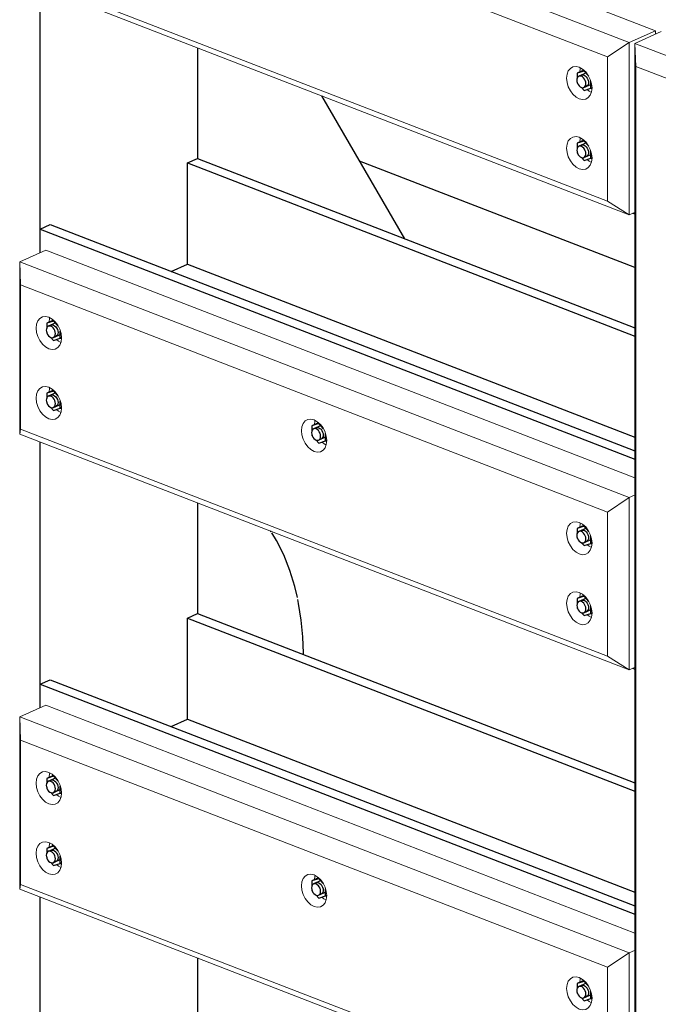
# Model space of a CAD drawing. Header units: millimetres. Extents: x -102180 to -55092, y -1328 to 109139.
# Tile 39 of 42: x -65595 to -64766, y 105351 to 106630. Entities that reach past the tile are written whole.
import ezdxf

# ---------------------------------------------------------------- set-up
doc = ezdxf.new("R2010")
doc.units = ezdxf.units.MM
for name, color, linetype, lineweight in [('N-CO-BC-BETONVORM-G', 50, 'Continuous', 25), ('N-CO-KC-KUNSTSTOFVORM-G', 7, 'Continuous', 13), ('N-CO-SC-STAALVORM-G', 10, 'Continuous', 25)]:
    doc.layers.add(name, color=color, linetype=linetype, lineweight=lineweight)

# ---------------------------------------------------------------- blocks, each defined once
blk = doc.blocks.new('NLI_Balk_Buis - ø813_14_2-3568875-_3D_ Copy 2')
at = {"layer": 'N-CO-SC-STAALVORM-G'}
blk.add_line((-122581.5, 106307.7), (-122939.1, 106445.9), dxfattribs=at)
blk = doc.blocks.new('GM_Hakorit_3820 - GM_Hakorit_3820-3593615-_3D_ Copy 2')
at = {"layer": 'N-CO-KC-KUNSTSTOFVORM-G'}
for p, q in [((-123353.7, 106672), (-123353.7, 106327)), ((-123353.7, 106081.1), (-123353.7, 105736.1)), ((-123353.7, 105490.2), (-123353.7, 105145.2))]:
    blk.add_line(p, q, dxfattribs=at)
blk = doc.blocks.new('GM_Hakorit_2850 - GM_Hakorit_2850-3594086-_3D_ Copy 2')
at = {"layer": 'N-CO-KC-KUNSTSTOFVORM-G'}
for p, q in [((-122547.5, 106614.1), (-122581.5, 106598.8)), ((-122581.5, 106598.8), (-122288.4, 106485.5)), ((-122581.5, 106598.8), (-122581.5, 104008)), ((-122580.5, 106568.9), (-122581.5, 106598.8)), ((-122316.6, 106466.9), (-122580.5, 106568.9)), ((-122580.5, 106568.9), (-122580.5, 104014.4))]:
    blk.add_line(p, q, dxfattribs=at)
blk = doc.blocks.new('GM_Hakorit_1240 - GM_Hakorit_1240-3595698-_3D_ Copy 2')
at = {"layer": 'N-CO-KC-KUNSTSTOFVORM-G'}
for p, q in [((-123380.4, 106906), (-123346.4, 106921.2)), ((-123346.4, 106921.2), (-122554.9, 106615.1)), ((-123380.4, 106682.3), (-123380.4, 106906)), ((-122588.9, 106599.9), (-123380.4, 106906)), ((-123380.4, 106906), (-123379.4, 106876)), ((-122617.1, 106581.2), (-123379.4, 106876)), ((-123379.4, 106876), (-123379.4, 106688.7)), ((-123379.4, 106688.7), (-123380.4, 106682.3)), ((-122588.9, 106376.2), (-123380.4, 106682.3)), ((-122617.1, 106394), (-123379.4, 106688.7)), ((-122554.9, 106615.1), (-122588.9, 106599.9)), ((-122554.9, 106610.8), (-122554.9, 106615.1)), ((-122617.1, 106581.2), (-122588.9, 106599.9)), ((-122588.9, 106599.9), (-122588.9, 106376.2)), ((-122617.1, 106394), (-122617.1, 106581.2)), ((-122588.9, 106376.2), (-122617.1, 106394)), ((-122588.9, 106376.2), (-122582.1, 106379.3))]:
    blk.add_line(p, q, dxfattribs=at)
for points in [[(-123359.2, 106820, 0), (-123358.7, 106825.1, 0), (-123357, 106829.4, 0), (-123354.4, 106832.6, 0), (-123351, 106834.6, 0), (-123347, 106835.1, 0), (-123342.7, 106834.1, 0), (-123338.5, 106831.8, 0), (-123334.5, 106828.2, 0), (-123331.1, 106823.6, 0), (-123328.4, 106818.4, 0), (-123326.8, 106812.8, 0), (-123326.2, 106807.3, 0)], [(-123341.5, 106833.4, 0), (-123341.6, 106832.7, 0), (-123342.2, 106827.8, 0)], [(-123326.2, 106807.3, 0), (-123326.8, 106802.2, 0), (-123328.4, 106797.9, 0), (-123331.1, 106794.7, 0), (-123334.5, 106792.8, 0), (-123338.5, 106792.2, 0), (-123342.7, 106793.2, 0), (-123347, 106795.5, 0), (-123351, 106799.1, 0), (-123354.4, 106803.7, 0), (-123357, 106808.9, 0), (-123358.7, 106814.5, 0), (-123359.2, 106820, 0)], [(-123332.5, 106805.3, 0), (-123330, 106803.2, 0), (-123327.1, 106801.4, 0)], [(-123359.2, 106729.1, 0), (-123358.7, 106734.2, 0), (-123357, 106738.5, 0), (-123354.4, 106741.7, 0), (-123351, 106743.6, 0), (-123347, 106744.2, 0), (-123342.7, 106743.2, 0), (-123338.5, 106740.9, 0), (-123334.5, 106737.3, 0), (-123331.1, 106732.7, 0), (-123328.4, 106727.4, 0), (-123326.8, 106721.9, 0), (-123326.2, 106716.4, 0)], [(-123341.5, 106742.5, 0), (-123341.6, 106741.8, 0), (-123342.2, 106736.9, 0)], [(-123326.2, 106716.4, 0), (-123326.8, 106711.3, 0), (-123328.4, 106707, 0), (-123331.1, 106703.8, 0), (-123334.5, 106701.8, 0), (-123338.5, 106701.3, 0), (-123342.7, 106702.3, 0), (-123347, 106704.6, 0), (-123351, 106708.2, 0), (-123354.4, 106712.8, 0), (-123357, 106718, 0), (-123358.7, 106723.6, 0), (-123359.2, 106729.1, 0)], [(-123332.5, 106714.4, 0), (-123330, 106712.3, 0), (-123327.1, 106710.5, 0)], [(-123014.7, 106686.8, 0), (-123014.2, 106691.9, 0), (-123012.5, 106696.2, 0), (-123009.9, 106699.4, 0), (-123006.5, 106701.3, 0), (-123002.5, 106701.9, 0), (-122998.3, 106700.9, 0), (-122994, 106698.5, 0), (-122990, 106695, 0), (-122986.6, 106690.4, 0), (-122984, 106685.1, 0), (-122982.3, 106679.6, 0), (-122981.8, 106674.1, 0)], [(-122997, 106700.2, 0), (-122997.2, 106699.5, 0), (-122997.7, 106694.6, 0)], [(-122981.8, 106674.1, 0), (-122982.3, 106669, 0), (-122984, 106664.7, 0), (-122986.6, 106661.5, 0), (-122990, 106659.5, 0), (-122994, 106659, 0), (-122998.3, 106660, 0), (-123002.5, 106662.3, 0), (-123006.5, 106665.9, 0), (-123009.9, 106670.5, 0), (-123012.5, 106675.7, 0), (-123014.2, 106681.3, 0), (-123014.7, 106686.8, 0)], [(-122988, 106672.1, 0), (-122985.5, 106670, 0), (-122982.6, 106668.2, 0)], [(-122670.3, 106553.6, 0), (-122669.7, 106558.7, 0), (-122668.1, 106563, 0), (-122665.4, 106566.2, 0), (-122662, 106568.1, 0), (-122658, 106568.6, 0), (-122653.8, 106567.7, 0), (-122649.5, 106565.3, 0), (-122645.5, 106561.8, 0), (-122642.1, 106557.2, 0), (-122639.5, 106551.9, 0), (-122637.8, 106546.4, 0), (-122637.3, 106540.9, 0)], [(-122652.5, 106567, 0), (-122652.7, 106566.3, 0), (-122653.3, 106561.3, 0)], [(-122637.3, 106540.9, 0), (-122637.8, 106535.8, 0), (-122639.5, 106531.5, 0), (-122642.1, 106528.3, 0), (-122645.5, 106526.3, 0), (-122649.5, 106525.8, 0), (-122653.8, 106526.8, 0), (-122658, 106529.1, 0), (-122662, 106532.7, 0), (-122665.4, 106537.3, 0), (-122668.1, 106542.5, 0), (-122669.7, 106548.1, 0), (-122670.3, 106553.6, 0)], [(-122643.6, 106538.8, 0), (-122641, 106536.8, 0), (-122638.1, 106535, 0)], [(-122670.3, 106462.7, 0), (-122669.7, 106467.8, 0), (-122668.1, 106472.1, 0), (-122665.4, 106475.3, 0), (-122662, 106477.2, 0), (-122658, 106477.7, 0), (-122653.8, 106476.8, 0), (-122649.5, 106474.4, 0), (-122645.5, 106470.8, 0), (-122642.1, 106466.3, 0), (-122639.5, 106461, 0), (-122637.8, 106455.5, 0), (-122637.3, 106449.9, 0)], [(-122652.5, 106476.1, 0), (-122652.7, 106475.4, 0), (-122653.3, 106470.4, 0)], [(-122637.3, 106449.9, 0), (-122637.8, 106444.9, 0), (-122639.5, 106440.6, 0), (-122642.1, 106437.4, 0), (-122645.5, 106435.4, 0), (-122649.5, 106434.9, 0), (-122653.8, 106435.9, 0), (-122658, 106438.2, 0), (-122662, 106441.8, 0), (-122665.4, 106446.4, 0), (-122668.1, 106451.6, 0), (-122669.7, 106457.2, 0), (-122670.3, 106462.7, 0)], [(-122643.6, 106447.9, 0), (-122641, 106445.9, 0), (-122638.1, 106444.1, 0)]]:
    blk.add_polyline3d(points, dxfattribs=at)
blk = doc.blocks.new('GM_Hakorit_1240 - GM_Hakorit_1240-V18-_3D_ Copy 2')
at = {"layer": 'N-CO-KC-KUNSTSTOFVORM-G'}
for p, q in [((-123380.4, 106315.1), (-123346.4, 106330.3)), ((-123346.4, 106330.3), (-122581.5, 106034.5)), ((-123380.4, 106091.4), (-123380.4, 106315.1)), ((-122588.9, 106009), (-123380.4, 106315.1)), ((-123380.4, 106315.1), (-123379.4, 106285.1)), ((-122617.1, 105990.3), (-123379.4, 106285.1)), ((-123379.4, 106285.1), (-123379.4, 106097.8)), ((-123379.4, 106097.8), (-123380.4, 106091.4)), ((-122588.9, 105785.3), (-123380.4, 106091.4)), ((-122617.1, 105803.1), (-123379.4, 106097.8)), ((-122582.1, 106012), (-122588.9, 106009)), ((-122617.1, 105990.3), (-122588.9, 106009)), ((-122588.9, 106009), (-122588.9, 105785.3)), ((-122617.1, 105803.1), (-122617.1, 105990.3)), ((-122588.9, 105785.3), (-122617.1, 105803.1)), ((-122588.9, 105785.3), (-122582.1, 105788.4))]:
    blk.add_line(p, q, dxfattribs=at)
for points in [[(-123359.2, 106229.1, 0), (-123358.7, 106234.2, 0), (-123357, 106238.5, 0), (-123354.4, 106241.7, 0), (-123351, 106243.7, 0), (-123347, 106244.2, 0), (-123342.7, 106243.2, 0), (-123338.5, 106240.9, 0), (-123334.5, 106237.3, 0), (-123331.1, 106232.7, 0), (-123328.4, 106227.5, 0), (-123326.8, 106221.9, 0), (-123326.2, 106216.4, 0)], [(-123341.5, 106242.5, 0), (-123341.6, 106241.8, 0), (-123342.2, 106236.9, 0)], [(-123326.2, 106216.4, 0), (-123326.8, 106211.3, 0), (-123328.4, 106207, 0), (-123331.1, 106203.8, 0), (-123334.5, 106201.8, 0), (-123338.5, 106201.3, 0), (-123342.7, 106202.3, 0), (-123347, 106204.6, 0), (-123351, 106208.2, 0), (-123354.4, 106212.8, 0), (-123357, 106218, 0), (-123358.7, 106223.6, 0), (-123359.2, 106229.1, 0)], [(-123332.5, 106214.4, 0), (-123330, 106212.3, 0), (-123327.1, 106210.5, 0)], [(-123359.2, 106138.2, 0), (-123358.7, 106143.3, 0), (-123357, 106147.6, 0), (-123354.4, 106150.8, 0), (-123351, 106152.7, 0), (-123347, 106153.2, 0), (-123342.7, 106152.3, 0), (-123338.5, 106149.9, 0), (-123334.5, 106146.4, 0), (-123331.1, 106141.8, 0), (-123328.4, 106136.5, 0), (-123326.8, 106131, 0), (-123326.2, 106125.5, 0)], [(-123341.5, 106151.6, 0), (-123341.6, 106150.9, 0), (-123342.2, 106146, 0)], [(-123326.2, 106125.5, 0), (-123326.8, 106120.4, 0), (-123328.4, 106116.1, 0), (-123331.1, 106112.9, 0), (-123334.5, 106110.9, 0), (-123338.5, 106110.4, 0), (-123342.7, 106111.4, 0), (-123347, 106113.7, 0), (-123351, 106117.3, 0), (-123354.4, 106121.9, 0), (-123357, 106127.1, 0), (-123358.7, 106132.7, 0), (-123359.2, 106138.2, 0)], [(-123332.5, 106123.5, 0), (-123330, 106121.4, 0), (-123327.1, 106119.6, 0)], [(-123014.7, 106095.9, 0), (-123014.2, 106101, 0), (-123012.5, 106105.3, 0), (-123009.9, 106108.5, 0), (-123006.5, 106110.4, 0), (-123002.5, 106110.9, 0), (-122998.3, 106110, 0), (-122994, 106107.6, 0), (-122990, 106104.1, 0), (-122986.6, 106099.5, 0), (-122984, 106094.2, 0), (-122982.3, 106088.7, 0), (-122981.8, 106083.2, 0)], [(-122997, 106109.3, 0), (-122997.2, 106108.6, 0), (-122997.7, 106103.6, 0)], [(-122981.8, 106083.2, 0), (-122982.3, 106078.1, 0), (-122984, 106073.8, 0), (-122986.6, 106070.6, 0), (-122990, 106068.6, 0), (-122994, 106068.1, 0), (-122998.3, 106069.1, 0), (-123002.5, 106071.4, 0), (-123006.5, 106075, 0), (-123009.9, 106079.6, 0), (-123012.5, 106084.8, 0), (-123014.2, 106090.4, 0), (-123014.7, 106095.9, 0)], [(-122988, 106081.2, 0), (-122985.5, 106079.1, 0), (-122982.6, 106077.3, 0)], [(-122670.3, 105962.7, 0), (-122669.7, 105967.8, 0), (-122668.1, 105972.1, 0), (-122665.4, 105975.3, 0), (-122662, 105977.2, 0), (-122658, 105977.7, 0), (-122653.8, 105976.8, 0), (-122649.5, 105974.4, 0), (-122645.5, 105970.9, 0), (-122642.1, 105966.3, 0), (-122639.5, 105961, 0), (-122637.8, 105955.5, 0), (-122637.3, 105950, 0)], [(-122652.5, 105976.1, 0), (-122652.7, 105975.4, 0), (-122653.3, 105970.4, 0)], [(-122637.3, 105950, 0), (-122637.8, 105944.9, 0), (-122639.5, 105940.6, 0), (-122642.1, 105937.4, 0), (-122645.5, 105935.4, 0), (-122649.5, 105934.9, 0), (-122653.8, 105935.9, 0), (-122658, 105938.2, 0), (-122662, 105941.8, 0), (-122665.4, 105946.4, 0), (-122668.1, 105951.6, 0), (-122669.7, 105957.2, 0), (-122670.3, 105962.7, 0)], [(-122643.6, 105947.9, 0), (-122641, 105945.9, 0), (-122638.1, 105944.1, 0)], [(-122670.3, 105871.8, 0), (-122669.7, 105876.9, 0), (-122668.1, 105881.2, 0), (-122665.4, 105884.4, 0), (-122662, 105886.3, 0), (-122658, 105886.8, 0), (-122653.8, 105885.9, 0), (-122649.5, 105883.5, 0), (-122645.5, 105879.9, 0), (-122642.1, 105875.4, 0), (-122639.5, 105870.1, 0), (-122637.8, 105864.6, 0), (-122637.3, 105859, 0)], [(-122652.5, 105885.2, 0), (-122652.7, 105884.5, 0), (-122653.3, 105879.5, 0)], [(-122637.3, 105859, 0), (-122637.8, 105854, 0), (-122639.5, 105849.7, 0), (-122642.1, 105846.4, 0), (-122645.5, 105844.5, 0), (-122649.5, 105844, 0), (-122653.8, 105845, 0), (-122658, 105847.3, 0), (-122662, 105850.9, 0), (-122665.4, 105855.5, 0), (-122668.1, 105860.7, 0), (-122669.7, 105866.3, 0), (-122670.3, 105871.8, 0)], [(-122643.6, 105857, 0), (-122641, 105854.9, 0), (-122638.1, 105853.2, 0)]]:
    blk.add_polyline3d(points, dxfattribs=at)
blk = doc.blocks.new('GM_Bouten_Moeren_Zeskant - M16-V36-_3D_ Copy 2')
at = {"layer": 'N-CO-SC-STAALVORM-G'}
for p, q in [((-122647.8, 106472.9), (-122656.5, 106469)), ((-122648.5, 106473.5), (-122648.8, 106472.8)), ((-122647, 106472.2), (-122647.7, 106471.9)), ((-122647.7, 106471.9), (-122656.5, 106469)), ((-122656.5, 106469), (-122656.5, 106462.3)), ((-122644.5, 106469.5), (-122654.3, 106465.1)), ((-122641.6, 106465.2), (-122647.7, 106471.9)), ((-122656.5, 106457.4), (-122656.5, 106456.4)), ((-122656.5, 106456.4), (-122655.8, 106455.6)), ((-122651.1, 106450.5), (-122647.7, 106446.7)), ((-122647.8, 106450.5), (-122637.7, 106455)), ((-122647.7, 106446.7), (-122638.9, 106449.6)), ((-122638.9, 106449.6), (-122638.9, 106458.9)), ((-122637.3, 106450.3), (-122638.9, 106449.6)), ((-122638.8, 106449.6), (-122637.3, 106449.2))]:
    blk.add_line(p, q, dxfattribs=at)
for points in [[(-122645.2, 106455.5, 0), (-122645.4, 106457.5, 0), (-122646, 106459.4, 0), (-122646.9, 106461.3, 0), (-122648.1, 106462.9, 0), (-122649.5, 106464.2, 0), (-122651.1, 106465, 0), (-122652.6, 106465.4, 0), (-122654, 106465.2, 0), (-122655.2, 106464.5, 0), (-122656.1, 106463.4, 0), (-122656.7, 106461.8, 0), (-122656.9, 106460, 0)], [(-122656.9, 106460, 0), (-122656.7, 106458.1, 0), (-122656.1, 106456.1, 0), (-122655.2, 106454.2, 0), (-122654, 106452.6, 0), (-122652.6, 106451.3, 0), (-122651.1, 106450.5, 0), (-122649.5, 106450.2, 0), (-122648.1, 106450.3, 0), (-122646.9, 106451, 0), (-122646, 106452.2, 0), (-122645.4, 106453.7, 0), (-122645.2, 106455.5, 0)], [(-122650.9, 106466.6, 0), (-122650.6, 106466.7, 0), (-122649.2, 106466.9, 0), (-122647.7, 106466.6, 0), (-122646.1, 106465.7, 0), (-122644.7, 106464.5, 0), (-122643.5, 106462.8, 0), (-122642.6, 106461, 0), (-122642, 106459, 0), (-122641.8, 106457, 0)], [(-122641.8, 106457, 0), (-122642, 106455.2, 0), (-122642.6, 106453.7, 0), (-122643.5, 106452.5, 0), (-122644.7, 106451.9, 0)]]:
    blk.add_polyline3d(points, dxfattribs=at)
blk = doc.blocks.new('GM_Bouten_Moeren_Zeskant - M16-V33-_3D_ Copy 2')
at = {"layer": 'N-CO-SC-STAALVORM-G'}
for p, q in [((-124238.2, 107178.8), (-124246.9, 107174.9)), ((-124238.1, 107177.8), (-124246.9, 107174.9)), ((-124235, 107175.4), (-124244.8, 107171)), ((-124238.9, 107179.4), (-124239.2, 107178.8)), ((-124237.5, 107178.1), (-124238.1, 107177.8)), ((-124232, 107171.1), (-124238.1, 107177.8)), ((-124246.9, 107174.9), (-124246.9, 107168.3)), ((-124246.9, 107163.3), (-124246.9, 107162.3)), ((-124246.9, 107162.3), (-124246.2, 107161.6)), ((-124229.3, 107155.5), (-124229.3, 107164.8)), ((-124241.5, 107156.4), (-124238.1, 107152.6)), ((-124238.2, 107156.4), (-124228.2, 107160.9)), ((-124238.1, 107152.6), (-124229.3, 107155.5)), ((-124227.8, 107156.2), (-124229.3, 107155.5)), ((-124229.3, 107155.6), (-124227.8, 107155.1))]:
    blk.add_line(p, q, dxfattribs=at)
for points in [[(-124235.6, 107161.4, 0), (-124235.8, 107163.4, 0), (-124236.4, 107165.4, 0), (-124237.4, 107167.2, 0), (-124238.6, 107168.9, 0), (-124240, 107170.1, 0), (-124241.5, 107171, 0), (-124243, 107171.3, 0), (-124244.4, 107171.1, 0), (-124245.7, 107170.5, 0), (-124246.6, 107169.3, 0), (-124247.2, 107167.8, 0), (-124247.4, 107166, 0)], [(-124247.4, 107166, 0), (-124247.2, 107164, 0), (-124246.6, 107162, 0), (-124245.7, 107160.2, 0), (-124244.4, 107158.5, 0), (-124243, 107157.3, 0), (-124241.5, 107156.4, 0), (-124240, 107156.1, 0), (-124238.6, 107156.3, 0), (-124237.4, 107157, 0), (-124236.4, 107158.1, 0), (-124235.8, 107159.6, 0), (-124235.6, 107161.4, 0)], [(-124241.4, 107172.5, 0), (-124241, 107172.7, 0), (-124239.6, 107172.8, 0), (-124238.1, 107172.5, 0), (-124236.6, 107171.7, 0), (-124235.2, 107170.4, 0), (-124234, 107168.8, 0), (-124233, 107166.9, 0), (-124232.4, 107164.9, 0), (-124232.2, 107163, 0)], [(-124232.2, 107163, 0), (-124232.4, 107161.2, 0), (-124233, 107159.6, 0), (-124234, 107158.5, 0), (-124235.2, 107157.8, 0)]]:
    blk.add_polyline3d(points, dxfattribs=at)
blk = doc.blocks.new('GM_Bouten_Moeren_Zeskant - M16-V34-_3D_ Copy 2')
at = {"layer": 'N-CO-SC-STAALVORM-G'}
for p, q in [((-123336.7, 106739.3), (-123345.4, 106735.4)), ((-123336.6, 106738.3), (-123345.4, 106735.4)), ((-123345.4, 106735.4), (-123345.4, 106728.7)), ((-123333.5, 106735.9), (-123343.3, 106731.5)), ((-123337.4, 106739.9), (-123337.7, 106739.2)), ((-123336.4, 106738.4), (-123336.6, 106738.3)), ((-123330.5, 106731.6), (-123336.6, 106738.3)), ((-123345.4, 106723.8), (-123345.4, 106722.8)), ((-123345.4, 106722.8), (-123344.7, 106722.1)), ((-123340, 106716.9), (-123336.6, 106713.1)), ((-123336.7, 106716.9), (-123326.7, 106721.4)), ((-123336.6, 106713.1), (-123327.8, 106716)), ((-123327.8, 106716), (-123327.8, 106725.3)), ((-123326.3, 106716.7), (-123327.8, 106716)), ((-123327.8, 106716), (-123326.3, 106715.6))]:
    blk.add_line(p, q, dxfattribs=at)
for points in [[(-123334.1, 106721.9, 0), (-123334.3, 106723.9, 0), (-123334.9, 106725.9, 0), (-123335.9, 106727.7, 0), (-123337.1, 106729.4, 0), (-123338.5, 106730.6, 0), (-123340, 106731.5, 0), (-123341.5, 106731.8, 0), (-123342.9, 106731.6, 0), (-123344.2, 106730.9, 0), (-123345.1, 106729.8, 0), (-123345.7, 106728.3, 0), (-123345.9, 106726.5, 0)], [(-123339.9, 106733, 0), (-123339.5, 106733.1, 0), (-123338.1, 106733.3, 0), (-123336.6, 106733, 0), (-123335.1, 106732.2, 0), (-123333.7, 106730.9, 0), (-123332.5, 106729.3, 0), (-123331.5, 106727.4, 0), (-123330.9, 106725.4, 0), (-123330.7, 106723.4, 0)], [(-123345.9, 106726.5, 0), (-123345.7, 106724.5, 0), (-123345.1, 106722.5, 0), (-123344.2, 106720.6, 0), (-123342.9, 106719, 0), (-123341.5, 106717.7, 0), (-123340, 106716.9, 0), (-123338.5, 106716.6, 0), (-123337.1, 106716.8, 0), (-123335.9, 106717.4, 0), (-123334.9, 106718.6, 0), (-123334.3, 106720.1, 0), (-123334.1, 106721.9, 0)], [(-123330.7, 106723.4, 0), (-123330.9, 106721.6, 0), (-123331.5, 106720.1, 0), (-123332.5, 106719, 0), (-123333.7, 106718.3, 0)]]:
    blk.add_polyline3d(points, dxfattribs=at)
blk = doc.blocks.new('GM_Bouten_Moeren_Zeskant - M16-V67-_3D_ Copy 2')
at = {"layer": 'N-CO-SC-STAALVORM-G'}
for p, q in [((-122992.3, 106106.1), (-123000.9, 106102.2)), ((-122992.1, 106105.1), (-123000.9, 106102.2)), ((-123000.9, 106102.2), (-123000.9, 106095.5)), ((-122989, 106102.7), (-122998.8, 106098.3)), ((-122993, 106106.6), (-122993.4, 106105.7)), ((-122991.5, 106105.4), (-122992.1, 106105.1)), ((-122986, 106098.4), (-122992.1, 106105.1)), ((-123000.9, 106090.6), (-123000.9, 106089.6)), ((-123000.9, 106089.6), (-123000.2, 106088.8)), ((-122983.3, 106082.8), (-122983.3, 106092.1)), ((-122995.6, 106083.7), (-122992.1, 106079.9)), ((-122992.3, 106083.7), (-122982.3, 106088.2)), ((-122992.1, 106079.9), (-122983.3, 106082.8)), ((-122981.8, 106083.5), (-122983.3, 106082.8)), ((-122983.3, 106082.8), (-122981.8, 106082.4))]:
    blk.add_line(p, q, dxfattribs=at)
for points in [[(-122989.7, 106088.7, 0), (-122989.9, 106090.7, 0), (-122990.5, 106092.7, 0), (-122991.4, 106094.5, 0), (-122992.6, 106096.1, 0), (-122994, 106097.4, 0), (-122995.5, 106098.3, 0), (-122997, 106098.6, 0), (-122998.5, 106098.4, 0), (-122999.7, 106097.7, 0), (-123000.6, 106096.6, 0), (-123001.2, 106095.1, 0), (-123001.4, 106093.2, 0)], [(-123001.4, 106093.2, 0), (-123001.2, 106091.3, 0), (-123000.6, 106089.3, 0), (-122999.7, 106087.4, 0), (-122998.5, 106085.8, 0), (-122997, 106084.5, 0), (-122995.5, 106083.7, 0), (-122994, 106083.4, 0), (-122992.6, 106083.5, 0), (-122991.4, 106084.2, 0), (-122990.5, 106085.4, 0), (-122989.9, 106086.9, 0), (-122989.7, 106088.7, 0)], [(-122995.4, 106099.8, 0), (-122995.1, 106099.9, 0), (-122993.6, 106100.1, 0), (-122992.1, 106099.8, 0), (-122990.6, 106098.9, 0), (-122989.2, 106097.7, 0), (-122988, 106096, 0), (-122987.1, 106094.2, 0), (-122986.5, 106092.2, 0), (-122986.3, 106090.2, 0)], [(-122986.3, 106090.2, 0), (-122986.5, 106088.4, 0), (-122987.1, 106086.9, 0), (-122988, 106085.8, 0), (-122989.2, 106085.1, 0)]]:
    blk.add_polyline3d(points, dxfattribs=at)
blk = doc.blocks.new('GM_Bouten_Moeren_Zeskant - M16-V68-_3D_ Copy 2')
at = {"layer": 'N-CO-SC-STAALVORM-G'}
for p, q in [((-123336.7, 105648.4), (-123345.4, 105644.5)), ((-123336.6, 105647.4), (-123345.4, 105644.5)), ((-123345.4, 105644.5), (-123345.4, 105637.8)), ((-123333.5, 105645), (-123343.3, 105640.6)), ((-123337.4, 105649), (-123337.7, 105648.3)), ((-123336.4, 105647.5), (-123336.6, 105647.4)), ((-123330.5, 105640.7), (-123336.6, 105647.4)), ((-123345.4, 105632.9), (-123345.4, 105631.9)), ((-123345.4, 105631.9), (-123345.2, 105631.7)), ((-123336.7, 105626), (-123326.7, 105630.5)), ((-123327.8, 105625.1), (-123327.8, 105634.4)), ((-123340, 105626), (-123336.6, 105622.2)), ((-123336.6, 105622.2), (-123327.8, 105625.1)), ((-123326.3, 105625.8), (-123327.8, 105625.1)), ((-123327.8, 105625.1), (-123326.3, 105624.7))]:
    blk.add_line(p, q, dxfattribs=at)
for points in [[(-123339.9, 105642.1, 0), (-123339.5, 105642.2, 0), (-123338.1, 105642.4, 0), (-123336.6, 105642.1, 0), (-123335.1, 105641.3, 0), (-123333.7, 105640, 0), (-123332.5, 105638.4, 0), (-123331.5, 105636.5, 0), (-123330.9, 105634.5, 0), (-123330.7, 105632.5, 0)], [(-123334.1, 105631, 0), (-123334.3, 105633, 0), (-123334.9, 105635, 0), (-123335.9, 105636.8, 0), (-123337.1, 105638.5, 0), (-123338.5, 105639.7, 0), (-123340, 105640.6, 0), (-123341.5, 105640.9, 0), (-123342.9, 105640.7, 0), (-123344.2, 105640, 0), (-123345.1, 105638.9, 0), (-123345.7, 105637.4, 0), (-123345.9, 105635.6, 0)], [(-123345.9, 105635.6, 0), (-123345.7, 105633.6, 0), (-123345.1, 105631.6, 0), (-123344.2, 105629.7, 0), (-123342.9, 105628.1, 0), (-123341.5, 105626.8, 0), (-123340, 105626, 0), (-123338.5, 105625.7, 0), (-123337.1, 105625.9, 0), (-123335.9, 105626.5, 0), (-123334.9, 105627.7, 0), (-123334.3, 105629.2, 0), (-123334.1, 105631, 0)], [(-123330.7, 105632.5, 0), (-123330.9, 105630.7, 0), (-123331.5, 105629.2, 0), (-123332.5, 105628.1, 0), (-123333.7, 105627.4, 0)]]:
    blk.add_polyline3d(points, dxfattribs=at)
blk = doc.blocks.new('GM_Bouten_Moeren_Zeskant - M16-V35-_3D_ Copy 2')
at = {"layer": 'N-CO-SC-STAALVORM-G'}
for p, q in [((-122992.3, 106697), (-123000.9, 106693.1)), ((-122992.1, 106696), (-123000.9, 106693.1)), ((-123000.9, 106693.1), (-123000.9, 106686.4)), ((-122989, 106693.6), (-122998.8, 106689.2)), ((-122993, 106697.5), (-122993.3, 106696.9)), ((-122991.5, 106696.3), (-122992.1, 106696)), ((-122986, 106689.3), (-122992.1, 106696)), ((-123000.9, 106681.5), (-123000.9, 106680.5)), ((-123000.9, 106680.5), (-123000.2, 106679.7)), ((-122992.3, 106674.6), (-122982.3, 106679.1)), ((-122983.3, 106673.7), (-122983.3, 106683)), ((-122995.6, 106674.6), (-122992.1, 106670.8)), ((-122992.1, 106670.8), (-122983.3, 106673.7)), ((-122981.8, 106674.4), (-122983.3, 106673.7)), ((-122983.3, 106673.7), (-122981.8, 106673.3))]:
    blk.add_line(p, q, dxfattribs=at)
for points in [[(-122989.7, 106679.6, 0), (-122989.9, 106681.6, 0), (-122990.5, 106683.6, 0), (-122991.4, 106685.4, 0), (-122992.6, 106687, 0), (-122994, 106688.3, 0), (-122995.5, 106689.2, 0), (-122997, 106689.5, 0), (-122998.5, 106689.3, 0), (-122999.7, 106688.6, 0), (-123000.6, 106687.5, 0), (-123001.2, 106686, 0), (-123001.4, 106684.2, 0)], [(-122995.4, 106690.7, 0), (-122995.1, 106690.8, 0), (-122993.6, 106691, 0), (-122992.1, 106690.7, 0), (-122990.6, 106689.8, 0), (-122989.2, 106688.6, 0), (-122988, 106687, 0), (-122987.1, 106685.1, 0), (-122986.5, 106683.1, 0), (-122986.3, 106681.1, 0)], [(-123001.4, 106684.2, 0), (-123001.2, 106682.2, 0), (-123000.6, 106680.2, 0), (-122999.7, 106678.3, 0), (-122998.5, 106676.7, 0), (-122997, 106675.4, 0), (-122995.5, 106674.6, 0), (-122994, 106674.3, 0), (-122992.6, 106674.5, 0), (-122991.4, 106675.1, 0), (-122990.5, 106676.3, 0), (-122989.9, 106677.8, 0), (-122989.7, 106679.6, 0)], [(-122986.3, 106681.1, 0), (-122986.5, 106679.3, 0), (-122987.1, 106677.8, 0), (-122988, 106676.7, 0), (-122989.2, 106676, 0)]]:
    blk.add_polyline3d(points, dxfattribs=at)

msp = doc.modelspace()

# ---------------------------------------------------------------- linework, layer by layer
at = {"layer": 'N-CO-SC-STAALVORM-G'}
for p, q in [((-65568.1, 106327), (-65568.1, 106672)), ((-65364, 106593.1), (-65364, 106449.3)), ((-65094.7, 106345.2), (-65202.3, 106530.6)), ((-65376.9, 106443.5), (-65364, 106449.3)), ((-65364, 106449.3), (-64795.9, 106229.6)), ((-65376.9, 106312.1), (-65376.9, 106443.5)), ((-65376.9, 106443.5), (-64795.9, 106218.8)), ((-64798.6, 106378.3), (-64795.9, 106377.3)), ((-65568.1, 106357.7), (-65555.1, 106363.5)), ((-65568.1, 106327), (-65568.1, 106357.7)), ((-65568.1, 106357.7), (-64795.9, 106059.1)), ((-65555.1, 106363.5), (-64795.9, 106069.9)), ((-65397.9, 106302.7), (-65376.9, 106312.1)), ((-65376.9, 106312.1), (-64795.9, 106087.5)), ((-65568.1, 105736.1), (-65568.1, 106081.1)), ((-65364, 106002.2), (-65364, 105858.4)), ((-65268.1, 105964.5), (-65268.9, 105965.7)), ((-65376.9, 105852.6), (-65364, 105858.4)), ((-65364, 105858.4), (-64795.9, 105638.7)), ((-65376.9, 105721.2), (-65376.9, 105852.6)), ((-65376.9, 105852.6), (-64795.9, 105627.9)), ((-65226.2, 105805.1), (-65226.2, 105807.2)), ((-64798.6, 105787.4), (-64795.9, 105786.4)), ((-65568.1, 105766.8), (-65555.1, 105772.6)), ((-65555.1, 105772.6), (-64795.9, 105479)), ((-65568.1, 105736.1), (-65568.1, 105766.8)), ((-65568.1, 105766.8), (-64795.9, 105468.2)), ((-65397.9, 105711.8), (-65376.9, 105721.2)), ((-65376.9, 105721.2), (-64795.9, 105496.6)), ((-65568.1, 105145.2), (-65568.1, 105490.2)), ((-65364, 105411.3), (-65364, 105267.5))]:
    msp.add_line(p, q, dxfattribs=at)
for points in [[(-65234.2, 105879.4, 0), (-65237.6, 105893.4, 0), (-65244, 105914.6, 0), (-65251.9, 105934.7, 0), (-65261.3, 105953.5, 0), (-65267.2, 105963.1, 0)], [(-65226.2, 105807.2, 0), (-65226.9, 105828.1, 0), (-65229.1, 105849.7, 0), (-65232.6, 105871.7, 0), (-65233.7, 105876.8, 0)]]:
    msp.add_polyline3d(points, dxfattribs=at)

# ---------------------------------------------------------------- block references
at = {"layer": 'N-CO-BC-BETONVORM-G'}
for name, p in [('NLI_Balk_Buis - ø813_14_2-3568875-_3D_ Copy 2', (57785.7, 0)), ('GM_Hakorit_3820 - GM_Hakorit_3820-3593615-_3D_ Copy 2', (57785.7, 0)), ('GM_Hakorit_1240 - GM_Hakorit_1240-3595698-_3D_ Copy 2', (57785.7, 0)), ('GM_Hakorit_2850 - GM_Hakorit_2850-3594086-_3D_ Copy 2', (57785.7, 0)), ('GM_Bouten_Moeren_Zeskant - M16-V33-_3D_ Copy 2', (59376.1, -615)), ('GM_Bouten_Moeren_Zeskant - M16-V36-_3D_ Copy 2', (57785.7, 0)), ('GM_Hakorit_1240 - GM_Hakorit_1240-V18-_3D_ Copy 2', (57785.7, 0)), ('GM_Bouten_Moeren_Zeskant - M16-V34-_3D_ Copy 2', (57785.7, -500)), ('GM_Bouten_Moeren_Zeskant - M16-V34-_3D_ Copy 2', (57785.7, -590.9)), ('GM_Bouten_Moeren_Zeskant - M16-V67-_3D_ Copy 2', (57785.7, 0)), ('GM_Bouten_Moeren_Zeskant - M16-V33-_3D_ Copy 2', (59376.1, -1205.9)), ('GM_Bouten_Moeren_Zeskant - M16-V36-_3D_ Copy 2', (57785.7, -590.9)), ('GM_Hakorit_1240 - GM_Hakorit_1240-V18-_3D_ Copy 2', (57785.7, -590.9)), ('GM_Bouten_Moeren_Zeskant - M16-V68-_3D_ Copy 2', (57785.7, 0)), ('GM_Bouten_Moeren_Zeskant - M16-V34-_3D_ Copy 2', (57785.7, -1181.8)), ('GM_Bouten_Moeren_Zeskant - M16-V35-_3D_ Copy 2', (57785.7, -1181.8)), ('GM_Bouten_Moeren_Zeskant - M16-V33-_3D_ Copy 2', (59376.1, -1796.8))]:
    msp.add_blockref(name, p, dxfattribs=at)

doc.saveas('drawing.dxf')
